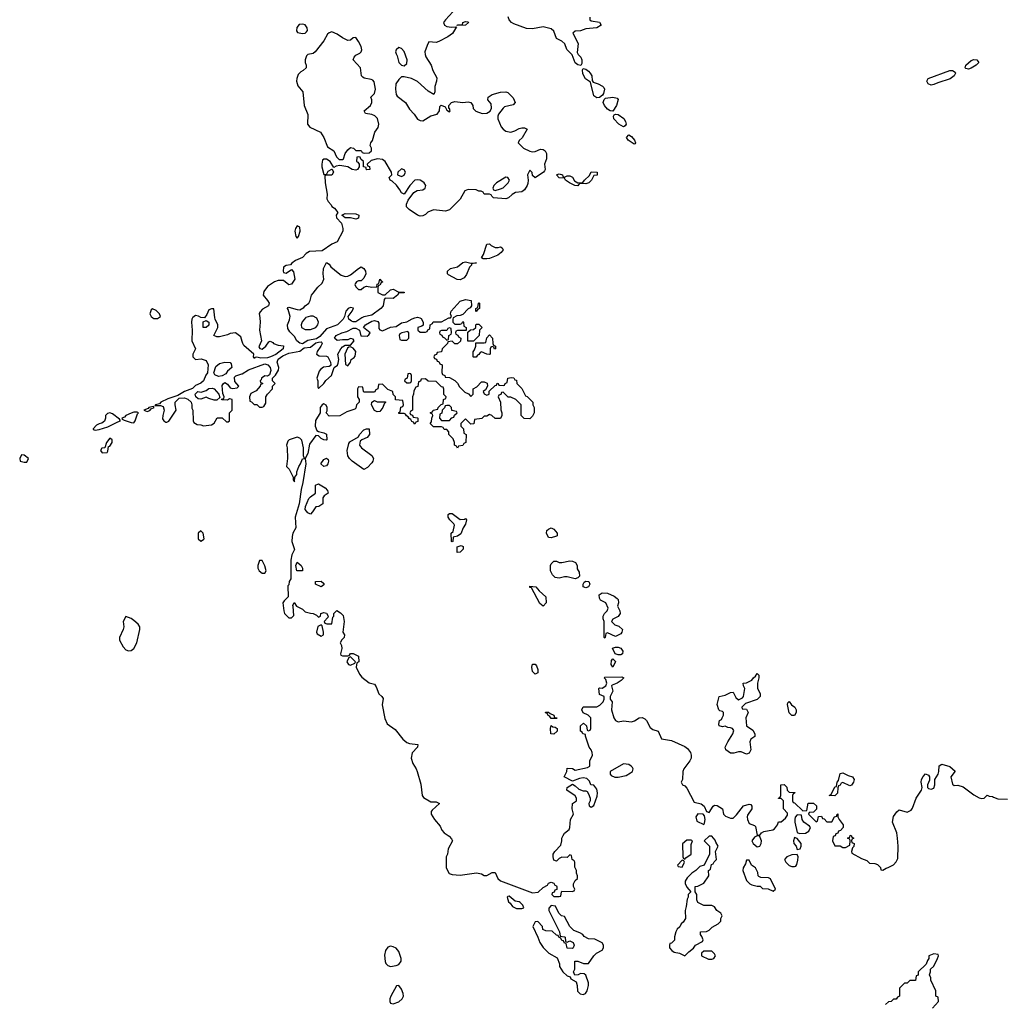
# Model space of a CAD drawing. Header units: inches. Extents: x 2396598 to 2566999, y 262085 to 451979.
# Tile 208 of 256: x 2508337 to 2515682, y 354868 to 362230. Entities that reach past the tile are written whole.
import ezdxf

# ---------------------------------------------------------------- set-up
doc = ezdxf.new("R2010")
doc.units = ezdxf.units.IN
doc.header["$MEASUREMENT"] = 0
for name, color, linetype in [('C5305', 7, 'Continuous'), ('C5306', 7, 'Continuous'), ('C5315', 7, 'Continuous'), ('C5316', 7, 'Continuous')]:
    doc.layers.add(name, color=color, linetype=linetype)

msp = doc.modelspace()

# ---------------------------------------------------------------- linework, layer by layer
at = {"layer": 'C5305', "color": 5, "elevation": 40}
for points in [[(2509332.4, 360000), (2509336.8, 359996.8), (2509370, 359996), (2509375.3, 360000)], [(2509628, 360000), (2509622.6, 359990), (2509620.3, 359970), (2509627.3, 359910), (2509624.9, 359830), (2509652, 359770), (2509630.7, 359730), (2509630.8, 359710), (2509650, 359690.8), (2509693.4, 359693.4), (2509730, 359681), (2509746.8, 359650), (2509740.7, 359590), (2509727.2, 359572.8), (2509710, 359529.7), (2509690, 359513.3), (2509650, 359494.7), (2509627.7, 359472.3), (2509570, 359451.5), (2509519.5, 359420.5), (2509444.2, 359395.8), (2509393, 359370), (2509383, 359357), (2509351.1, 359351.1), (2509346, 359346), (2509390, 359346.7), (2509410, 359337.6), (2509416.3, 359310), (2509406.2, 359270), (2509405.4, 359245.4), (2509414, 359230), (2509430, 359220.4), (2509437.7, 359222.3), (2509451.3, 359228.7), (2509506.3, 359310), (2509498, 359350), (2509499.7, 359370), (2509530, 359400.3), (2509570, 359403.2), (2509594.1, 359394.1), (2509617.6, 359370), (2509624, 359350), (2509624.7, 359324.7), (2509632, 359310), (2509634, 359230), (2509638, 359218), (2509663.6, 359203.6), (2509690, 359202), (2509710, 359194), (2509770, 359202), (2509790, 359214), (2509812.7, 359252.7), (2509850, 359254), (2509883.6, 359223.6), (2509896.4, 359223.6), (2509906, 359230), (2509906, 359290), (2509926, 359310), (2509926, 359390), (2509904.7, 359395.3), (2509890, 359386), (2509847.3, 359387.3), (2509846, 359394), (2509862, 359398), (2509866, 359410), (2509854.6, 359434.6), (2509850, 359494.8), (2509859.5, 359510), (2509870, 359516.5), (2509890, 359506), (2509910, 359477.1), (2509930, 359472.2), (2509962, 359478), (2509974, 359490), (2509944.8, 359524.8), (2509943.6, 359556.4), (2509953.5, 359566.5), (2509997.8, 359582.2), (2510000, 359583.6)], [(2510000, 359823.7), (2509990, 359858), (2509950, 359888.7), (2509910, 359884), (2509890, 359874), (2509830, 359859), (2509810, 359858), (2509788, 359868), (2509818, 359930), (2509818, 359950), (2509798, 359990), (2509796.6, 360000)]]:
    msp.add_lwpolyline(points, dxfattribs=at)
for points in [[(2509730, 359928.7), (2509708.7, 359930), (2509709.2, 359970.8), (2509730, 359982), (2509752, 359970), (2509750, 359946)], [(2509822.7, 359562.7), (2509795.6, 359575.6), (2509789.4, 359590), (2509802.4, 359637.6), (2509830, 359660.5), (2509870, 359670.6), (2509910, 359666), (2509918, 359658), (2509922, 359630), (2509890, 359602), (2509876.8, 359583.2), (2509850, 359566.9)], [(2509790, 359386), (2509750, 359398), (2509730, 359409.2), (2509690, 359392), (2509670, 359395.1), (2509653.6, 359410), (2509648.5, 359431.5), (2509669.7, 359450.3), (2509694.2, 359445.8), (2509730, 359457.4), (2509750, 359473.4), (2509775.1, 359475.1), (2509790.2, 359470.2), (2509826.8, 359430), (2509834, 359406), (2509810, 359386)], [(2509010, 359291.6), (2508994.4, 359285.6), (2508979.3, 359270), (2508979.5, 359250), (2508971.7, 359228.3), (2508950, 359213), (2508930, 359209.6), (2508910, 359198.7), (2508886, 359170), (2508886, 359166), (2508901.8, 359161.8), (2508930, 359166), (2508994.9, 359185.1), (2509070, 359224.2), (2509089.3, 359230), (2509083.2, 359243.2), (2509030, 359284)], [(2509215.4, 359295.4), (2509190, 359295.4), (2509170, 359288.3), (2509130.4, 359270), (2509120.7, 359259.3), (2509101, 359250), (2509103.5, 359243.5), (2509116.7, 359236.7), (2509170, 359218.7), (2509190, 359216.4), (2509201.3, 359230), (2509217.2, 359282.8), (2509225.2, 359290)], [(2509337.6, 359337.6), (2509302, 359330), (2509297.6, 359322.4), (2509264, 359310), (2509290, 359300.4), (2509310, 359307.2), (2509318.6, 359321.4), (2509342.7, 359330)], [(2509010, 359101.2), (2508986, 359070), (2508974, 359030), (2508950, 359026), (2508942, 359010), (2508952.7, 358992.7), (2508990, 358994), (2508996.4, 359003.6), (2509002, 359038), (2509010, 359042), (2509028.7, 359070), (2509028.7, 359090)], [(2508350, 358978), (2508337, 358950), (2508340.7, 358930), (2508370, 358920.9), (2508390, 358922.4), (2508402.9, 358950), (2508370, 358973.7)], [(2509690, 358408), (2509672, 358390), (2509671.3, 358350), (2509690, 358331.3), (2509710, 358344.7), (2509715.3, 358350), (2509708, 358390)], [(2509130, 357768), (2509111, 357730), (2509114.8, 357690), (2509110.8, 357670), (2509082, 357610), (2509084, 357590), (2509110, 357541), (2509130, 357518.8), (2509150, 357510.7), (2509170, 357514.8), (2509189, 357530), (2509213.2, 357570), (2509236.2, 357670), (2509236.2, 357690), (2509222.7, 357710), (2509190, 357738), (2509170, 357752.7)]]:
    msp.add_lwpolyline(points, close=True, dxfattribs=at)
at = {"layer": 'C5306', "color": 5, "elevation": 40}
for points in [[(2509375.3, 360000), (2509388.7, 360010), (2509381.2, 360030), (2509356.6, 360056.6), (2509330, 360069), (2509319.8, 360060.2), (2509313.7, 360046.3), (2509310.7, 360030), (2509318.8, 360010), (2509332.4, 360000)], [(2509796.6, 360000), (2509787.3, 360067.3), (2509770, 360068.7), (2509750, 360062), (2509734.8, 360025.2), (2509718.8, 360001.2), (2509690, 360002.7), (2509673.4, 360013.4), (2509650, 360018), (2509630, 360003.7), (2509628, 360000)]]:
    msp.add_lwpolyline(points, dxfattribs=at)
at = {"layer": 'C5315', "color": 5, "elevation": 40}
for points in [[(2510000, 359583.6), (2510046.7, 359613.3), (2510170, 359656.9), (2510191, 359651), (2510208.9, 359630), (2510213.2, 359606.8), (2510205.4, 359574.6), (2510190, 359566), (2510170, 359568), (2510144.7, 359550), (2510142, 359538), (2510134, 359530), (2510138, 359518), (2510152.7, 359512.7), (2510152.7, 359507.3), (2510138, 359502), (2510134, 359490), (2510103.6, 359456.4), (2510065.4, 359434.6), (2510054, 359410), (2510058, 359378), (2510070, 359374), (2510090, 359354), (2510110, 359354), (2510130, 359334), (2510150, 359334), (2510162, 359338), (2510176.4, 359363.6), (2510178, 359410), (2510188.4, 359431.6), (2510226, 359470), (2510226, 359490), (2510246, 359510), (2510226, 359530), (2510226, 359550), (2510250, 359571.3), (2510272.7, 359610), (2510274.5, 359630), (2510261.5, 359670), (2510268.7, 359691.3), (2510303.2, 359716.8), (2510350, 359737.4), (2510430, 359751.7), (2510464.1, 359775.9), (2510510, 359782), (2510550, 359814.9), (2510570, 359820.3), (2510590, 359820.5), (2510595.8, 359815.8), (2510597.6, 359810), (2510587.6, 359790), (2510560.3, 359750), (2510556.3, 359730), (2510576.1, 359716.1), (2510630, 359714.4), (2510641, 359710), (2510659.1, 359670), (2510662.8, 359650), (2510658.5, 359641.5), (2510650, 359637.2), (2510607.9, 359632.1), (2510584.5, 359615.5), (2510576.8, 359603.2), (2510558, 359550), (2510564.7, 359530), (2510564.7, 359484.7), (2510570, 359474), (2510610, 359511), (2510626.3, 359533.7), (2510667.8, 359570), (2510688, 359630), (2510711.5, 359648.5), (2510718.3, 359661.7), (2510722.4, 359690), (2510716.2, 359730), (2510738, 359770), (2510750, 359784), (2510770, 359796), (2510810, 359798), (2510836, 359830), (2510830, 359842), (2510810, 359846), (2510790, 359836.2), (2510750, 359837.7), (2510710, 359832), (2510689.8, 359850), (2510703.7, 359870), (2510746, 359890), (2510781.4, 359898.6), (2510830, 359923.6), (2510850, 359922.8), (2510876, 359910), (2510886.2, 359866.2), (2510935.6, 359864.4), (2510946.8, 359873.2), (2510956, 359890), (2510906, 359930), (2510922.9, 359950), (2510970, 359976.9), (2510990, 359981.8), (2511015, 359975), (2511021.2, 359961.2), (2511022.6, 359922.6), (2511030.3, 359910.3), (2511050, 359904.9), (2511109.7, 359930.3), (2511150, 359935.8), (2511190, 359962.6), (2511230, 359970.3), (2511270, 359993.7), (2511291.7, 360000)], [(2510131.2, 360000), (2510134.8, 359970), (2510130.7, 359910), (2510144.7, 359830), (2510125.4, 359785.4), (2510131.6, 359771.6), (2510150, 359766.8), (2510176, 359790), (2510199, 359821), (2510210, 359826), (2510230, 359818), (2510234.8, 359810), (2510270, 359795.8), (2510310, 359790.6), (2510306, 359770), (2510252.4, 359727.6), (2510211, 359709), (2510190, 359702.8), (2510139.3, 359699.3), (2510110, 359706.6), (2510095.3, 359704.7), (2510090, 359698), (2510084, 359710), (2510088, 359730), (2510013.6, 359793.6), (2510004, 359810), (2510000, 359823.7)], [(2511577.3, 360000), (2511574, 359990), (2511574, 359970), (2511590, 359954), (2511630, 359954), (2511642, 359958), (2511650, 359974), (2511654, 359970), (2511658, 359938), (2511674, 359930), (2511674, 359906), (2511610, 359906), (2511598, 359902), (2511594, 359890), (2511598, 359878), (2511612.7, 359872.7), (2511618, 359858), (2511634, 359850), (2511632.7, 359827.3), (2511610, 359806), (2511590, 359806), (2511570, 359826), (2511538, 359822), (2511534, 359810), (2511494, 359770), (2511490, 359746), (2511458, 359742), (2511452.7, 359727.3), (2511438, 359722), (2511434, 359710), (2511438, 359698), (2511452.7, 359692.7), (2511458, 359678), (2511470, 359674), (2511478, 359658), (2511494, 359650), (2511492.7, 359592.7), (2511498, 359578), (2511514, 359570), (2511518, 359558), (2511550, 359554), (2511590, 359532), (2511610, 359512), (2511625.4, 359485.4), (2511665.4, 359445.4), (2511692.7, 359432.7), (2511710, 359414), (2511726, 359430), (2511728, 359470), (2511754.6, 359485.4), (2511790, 359522), (2511810, 359522), (2511831.6, 359511.6), (2511834, 359490), (2511818, 359462), (2511802, 359450), (2511810, 359434), (2511830, 359422), (2511846, 359430), (2511847.3, 359452.7), (2511890, 359494), (2511902, 359498), (2511907.3, 359512.7), (2511914, 359510), (2511918, 359498), (2511950, 359494), (2511962, 359498), (2511966, 359510), (2511982, 359518), (2511986, 359550), (2512010, 359554), (2512031.6, 359551.6), (2512038, 359538), (2512050, 359534), (2512054, 359510), (2512091.6, 359471.6), (2512118, 359418), (2512130, 359414), (2512174, 359370), (2512174, 359350), (2512182, 359330), (2512182, 359290), (2512170, 359266), (2512150, 359246), (2512107.3, 359247.3), (2512086, 359270), (2512086, 359350), (2512046, 359390), (2512007.3, 359407.3), (2511988.4, 359408.4), (2511950, 359446), (2511938, 359442), (2511932.7, 359427.3), (2511918, 359422), (2511914, 359410), (2511932, 359370), (2511932.7, 359312.7), (2511942, 359290), (2511942, 359270), (2511931.3, 359248.7), (2511890, 359248), (2511866, 359270), (2511850, 359278), (2511830, 359266), (2511810, 359266), (2511791.6, 359248.4), (2511738, 359242), (2511731.1, 359208.9), (2511710, 359206), (2511670, 359246), (2511634, 359210), (2511634, 359190), (2511654, 359170), (2511658, 359138), (2511674, 359130), (2511671.6, 359068.4), (2511658, 359062), (2511650, 359046), (2511618, 359042), (2511610, 359026), (2511602, 359042), (2511588.4, 359048.4), (2511588, 359070), (2511576.4, 359096.4), (2511546, 359130), (2511546, 359150), (2511530, 359166), (2511510, 359166), (2511502, 359182), (2511490, 359186), (2511430, 359186), (2511406, 359210), (2511416.4, 359223.6), (2511418, 359250), (2511426, 359270), (2511422, 359282), (2511407.3, 359287.3), (2511407.3, 359292.7), (2511422, 359298), (2511428.4, 359311.6), (2511462, 359318), (2511466, 359330), (2511487.3, 359352.7), (2511502, 359358), (2511506, 359390), (2511522, 359398), (2511526, 359410), (2511508, 359428), (2511507.3, 359467.3), (2511502, 359482), (2511490, 359486), (2511450, 359526), (2511390, 359528), (2511370, 359546), (2511338, 359542), (2511332.7, 359527.3), (2511318, 359522), (2511312.7, 359487.3), (2511298, 359482), (2511283.6, 359456.4), (2511282, 359430), (2511274, 359410), (2511274, 359310), (2511258, 359302), (2511254, 359290), (2511258, 359278), (2511272.7, 359272.7), (2511278, 359258), (2511310, 359254), (2511314, 359250), (2511312.7, 359227.3), (2511298, 359222), (2511290, 359206), (2511282, 359222), (2511267.3, 359227.3), (2511262, 359242), (2511247.3, 359247.3), (2511242, 359262), (2511227.3, 359267.3), (2511222, 359282), (2511210, 359286), (2511170, 359286), (2511170, 359294), (2511182, 359298), (2511187.3, 359332.7), (2511202, 359338), (2511206, 359350), (2511202, 359382), (2511147.3, 359387.3), (2511146, 359410), (2511128.4, 359428.4), (2511126, 359450), (2511090, 359466), (2511050, 359506), (2511018, 359502), (2511014, 359470), (2510998, 359462), (2510990, 359446), (2510910, 359446), (2510906, 359450), (2510902, 359482), (2510870, 359486), (2510862, 359470), (2510862, 359410), (2510874, 359390), (2510874, 359370), (2510854, 359350), (2510850, 359326), (2510842, 359318), (2510782, 359298), (2510730, 359268.7), (2510650, 359266), (2510628, 359290), (2510635.3, 359304.7), (2510635.3, 359330), (2510628.9, 359348.9), (2510610, 359357.2), (2510598, 359350), (2510582, 359330), (2510582.8, 359290), (2510547, 359233), (2510546.7, 359190), (2510558.8, 359158.8), (2510570, 359150.8), (2510610, 359142), (2510631.1, 359131.1), (2510632, 359090), (2510630, 359086), (2510610, 359088), (2510590, 359098), (2510570, 359118), (2510550, 359122), (2510504.4, 359055.6), (2510490, 358988), (2510471, 358950), (2510475.8, 358910), (2510454.6, 358770), (2510441.5, 358718.5), (2510425.3, 358610), (2510395, 358510), (2510402, 358430), (2510379.1, 358390), (2510374, 358366), (2510372.2, 358330), (2510391.3, 358270), (2510371.3, 358230), (2510364, 358190), (2510364.7, 358050), (2510352, 358030), (2510350, 358006), (2510342, 357998), (2510344.7, 357915.3), (2510313.7, 357886.3), (2510304.9, 357870), (2510310.4, 357810), (2510316.4, 357790), (2510350, 357757.3), (2510370, 357758), (2510385.2, 357774.8), (2510382, 357842), (2510378, 357850), (2510388, 357872), (2510406, 357846), (2510450, 357822), (2510470, 357802), (2510510, 357792), (2510531.6, 357791.6), (2510556.9, 357776.9), (2510570, 357762), (2510586, 357770), (2510588.7, 357791.3), (2510610, 357798), (2510630, 357792), (2510642, 357770), (2510639.6, 357760.4), (2510614, 357730), (2510618, 357718), (2510632.7, 357712.7), (2510670, 357714), (2510678, 357762), (2510686, 357770), (2510686, 357790), (2510708, 357812), (2510736, 357796), (2510755.9, 357775.9), (2510761.6, 357730), (2510751.3, 357651.3), (2510764.7, 357630), (2510762, 357610), (2510745.4, 357594.6), (2510732, 357570), (2510742, 357550), (2510744.7, 357530), (2510734, 357490), (2510738, 357478), (2510750, 357474), (2510790, 357474), (2510802, 357478), (2510810, 357492), (2510830, 357492), (2510870, 357472), (2510871.3, 357430), (2510858, 357422), (2510852, 357390), (2510876.9, 357336.9), (2510895.3, 357315.3), (2510950, 357271), (2510990, 357262), (2511002, 357242), (2511021, 357190), (2511044.7, 357170), (2511054.8, 357154.8), (2511047.1, 357107.1), (2511065.8, 357005.8), (2511084.5, 356964.5), (2511143.4, 356923.4), (2511201, 356850), (2511230, 356826.8), (2511250, 356817.3), (2511312, 356810), (2511311.3, 356790), (2511270, 356748), (2511263, 356710), (2511275.5, 356670), (2511300.5, 356630), (2511308.5, 356608.5), (2511335.5, 356515.5), (2511344.9, 356430), (2511355.9, 356415.9), (2511410, 356382), (2511450, 356382), (2511474, 356370), (2511419.6, 356320.4), (2511412, 356310), (2511412, 356290), (2511438, 356250), (2511479.8, 356199.8), (2511492, 356170), (2511510.9, 356150.9), (2511546.4, 356126.4), (2511565.4, 356105.4), (2511571.1, 356091.1), (2511541, 356030), (2511536, 355990), (2511526, 355970), (2511526, 355890), (2511547.1, 355847.1), (2511570, 355838.8), (2511630, 355834.8), (2511750.8, 355850.8), (2511790, 355844.7), (2511810, 355832), (2511830, 355832), (2511870, 355854), (2511890, 355854), (2511912, 355810), (2511931.1, 355791.1), (2512170, 355701), (2512213.6, 355706.4), (2512250, 355742), (2512282, 355758), (2512290, 355774), (2512310, 355782), (2512330, 355774), (2512338, 355758), (2512350, 355754), (2512352.7, 355747.3), (2512352.7, 355727.3), (2512338, 355722), (2512332.7, 355707.3), (2512318, 355702), (2512314, 355690), (2512330, 355674), (2512370, 355674), (2512382, 355678), (2512386, 355710), (2512390, 355714), (2512467.3, 355712.7), (2512482, 355718), (2512486, 355730), (2512478, 355750), (2512478, 355770), (2512490, 355794), (2512506, 355810), (2512506, 355830), (2512498, 355850), (2512498, 355870), (2512487.3, 355892.7), (2512486, 355930), (2512482, 355942), (2512466, 355950), (2512462, 355982), (2512450, 355986), (2512430, 355966), (2512390, 355968), (2512370, 355958), (2512350, 355938), (2512330, 355946), (2512324, 355970), (2512325.2, 355990), (2512337.2, 356010), (2512381.2, 356058.8), (2512389.3, 356090), (2512389.5, 356110), (2512398.4, 356130), (2512410, 356147.3), (2512443.7, 356176.3), (2512449.3, 356190), (2512454, 356250), (2512478, 356290), (2512467.3, 356330), (2512469.4, 356370.6), (2512498, 356390), (2512498, 356410), (2512488.4, 356428.4), (2512428, 356470), (2512428.7, 356490), (2512470, 356514), (2512490, 356502), (2512516.9, 356476.9), (2512550, 356464.7), (2512570, 356464.7), (2512578.8, 356458.8), (2512590, 356442), (2512601, 356410), (2512602, 356390), (2512592, 356370), (2512592.7, 356352.7), (2512610, 356342), (2512630, 356354), (2512654.5, 356425.5), (2512657, 356450), (2512650, 356478), (2512630, 356508), (2512606, 356510), (2512596.4, 356536.4), (2512576.4, 356556.4), (2512550, 356562), (2512522, 356558), (2512470, 356538), (2512408, 356570), (2512428, 356610), (2512430, 356634), (2512470, 356632), (2512490, 356618), (2512582, 356638), (2512598, 356650), (2512598, 356690), (2512618, 356730), (2512615.3, 356750), (2512608.7, 356770), (2512594, 356790), (2512566, 356874), (2512566, 356886), (2512546, 356890), (2512542, 356902), (2512528, 356910), (2512528, 356950), (2512551.6, 356971.6), (2512574, 356950), (2512578, 356918), (2512590, 356914), (2512602, 356918), (2512606, 356930), (2512606, 357010), (2512586, 357030), (2512550, 357048), (2512538, 357070), (2512550, 357092), (2512650, 357092), (2512674.6, 357105.4), (2512698, 357130), (2512706, 357150), (2512706, 357170), (2512670, 357186), (2512666, 357230), (2512670, 357234), (2512690, 357232), (2512718, 357250), (2512726, 357270), (2512718, 357298), (2512706, 357310), (2512710, 357314), (2512838, 357318), (2512852, 357310), (2512832, 357290), (2512802, 357270), (2512764.7, 357255.3), (2512762, 357250), (2512771, 357210), (2512752, 357170), (2512752, 357150), (2512764.7, 357130), (2512760.7, 357070), (2512778.8, 357010), (2512790, 356991.3), (2512810, 356981), (2512850, 356987.3), (2512910, 356980.7), (2512932.3, 356987.7), (2512968, 357010), (2512990, 357012.4), (2513010, 357003), (2513021.6, 356990), (2513050, 356937.3), (2513070, 356924), (2513110.3, 356910.3), (2513133.4, 356853.4), (2513210, 356840.5), (2513310, 356795.5), (2513330, 356780.7), (2513350.3, 356750), (2513356, 356730), (2513355.3, 356710), (2513346.3, 356690), (2513301.3, 356630), (2513294, 356610), (2513290.9, 356549.1), (2513282, 356530), (2513292, 356510), (2513310, 356501), (2513323.4, 356483.4), (2513379.8, 356379.8), (2513430, 356368), (2513453, 356350), (2513471.1, 356311.1), (2513490, 356302), (2513520.9, 356350), (2513530, 356357.1), (2513550, 356355.5), (2513590.5, 356330.5), (2513599.1, 356290), (2513614, 356274), (2513650, 356260.5), (2513670, 356260.7), (2513696.1, 356283.9), (2513747.6, 356352.4), (2513790, 356366), (2513803.6, 356363.6), (2513811.1, 356351.1), (2513811, 356330), (2513778.4, 356281.6), (2513774.9, 356270), (2513778.4, 356250), (2513790, 356221), (2513830, 356204.7), (2513837.3, 356197.3), (2513850, 356134), (2513870, 356132), (2513882, 356150), (2513900.5, 356159.5), (2513966.3, 356173.7), (2513979.5, 356180.5), (2514002, 356210), (2514010, 356234), (2514030, 356234), (2514060.4, 356259.6), (2514076.4, 356283.6), (2514076.4, 356296.4), (2514046, 356330), (2514046, 356390), (2514030, 356406), (2514010, 356406), (2514008, 356410), (2514022, 356418), (2514026, 356430), (2514026, 356510), (2514051.6, 356511.6), (2514072.7, 356492.7), (2514074, 356470), (2514090, 356454), (2514132.7, 356452.7), (2514130, 356446), (2514118, 356442), (2514114, 356430), (2514114, 356390), (2514118, 356378), (2514130, 356374), (2514190, 356314), (2514222, 356318), (2514230, 356372), (2514271.6, 356371.6), (2514292.7, 356352.7), (2514292.7, 356327.3), (2514270, 356306), (2514238, 356302), (2514234, 356290), (2514290, 356234), (2514302, 356238), (2514307.3, 356272.7), (2514330, 356274), (2514338, 356258), (2514350, 356254), (2514370, 356234), (2514407.3, 356232.7), (2514428.9, 356271.1), (2514446, 356274), (2514446, 356286), (2514452.7, 356292.7), (2514454, 356270), (2514462, 356250), (2514492, 356210), (2514492, 356190), (2514472.7, 356167.3), (2514458, 356162), (2514452.7, 356147.3), (2514438, 356142), (2514432.7, 356127.3), (2514418, 356122), (2514414, 356090), (2514430, 356054), (2514470, 356054), (2514490, 356042), (2514510, 356042), (2514542, 356058), (2514546, 356090), (2514542, 356102), (2514526, 356110), (2514542, 356118), (2514546, 356130), (2514552.7, 356132.7), (2514558, 356118), (2514572, 356110), (2514558, 356102), (2514554, 356090), (2514558, 356078), (2514574, 356070), (2514571.6, 356048.4), (2514562, 356038), (2514554, 356010), (2514558, 355998), (2514630, 355958), (2514670, 355944.7), (2514690, 355924.7), (2514730, 355922), (2514750, 355914), (2514771.6, 355891.6), (2514774, 355874), (2514790, 355872), (2514812.9, 355887.1), (2514830, 355891.3), (2514868.4, 355911.6), (2514890, 355934), (2514900.4, 355959.6), (2514904, 356050), (2514899, 356110), (2514893.2, 356150), (2514861.2, 356230), (2514870, 356272), (2514893.6, 356306.4), (2514910, 356322), (2514970, 356306), (2515000.4, 356319.6), (2515010, 356334), (2515038, 356410), (2515078, 356470), (2515082, 356490), (2515075.3, 356530), (2515079, 356550), (2515090, 356572), (2515109.1, 356590.9), (2515130, 356582), (2515138, 356570), (2515136.9, 356543.1), (2515122, 356510), (2515122, 356490), (2515130, 356482), (2515150, 356478), (2515170, 356484.7), (2515179, 356510), (2515178, 356550), (2515202, 356590), (2515208.7, 356610), (2515209.1, 356650.9), (2515230, 356664.7), (2515290, 356646), (2515330.9, 356610.9), (2515298, 356570), (2515310, 356514), (2515323.6, 356503.6), (2515350, 356506.8), (2515390, 356493.4), (2515470, 356434.8), (2515510, 356411), (2515530, 356406), (2515546, 356410), (2515570, 356432), (2515584.7, 356424.7), (2515610, 356422), (2515616, 356416), (2515650, 356404), (2515722, 356402)], [(2510761, 360000), (2510756, 359990), (2510713, 359950), (2510630, 359919.6), (2510579.6, 359860.4), (2510556.7, 359843.3), (2510490, 359830.7), (2510450, 359807.6), (2510430, 359812.1), (2510409.8, 359829.8), (2510390, 359862.7), (2510356.5, 359896.5), (2510342, 359922), (2510339, 359950), (2510354.8, 359985.2), (2510357.5, 360000)], [(2510474.5, 360000), (2510448.7, 359971.3), (2510441.6, 359950), (2510443, 359930), (2510470, 359914.9), (2510510, 359912.8), (2510550, 359929), (2510566.3, 359950), (2510571.6, 359970), (2510557.7, 359997.7), (2510553.4, 360000)], [(2510894.6, 360000), (2510850, 359971.9), (2510830, 359971), (2510817, 359977), (2510798, 359990), (2510795.1, 360000)], [(2511328.1, 360000), (2511337.3, 359997.3), (2511354, 359970), (2511352.7, 359947.3), (2511342, 359938), (2511314, 359930), (2511314, 359910), (2511330, 359894), (2511370, 359894), (2511382, 359898), (2511387.3, 359912.7), (2511402, 359918), (2511406, 359950), (2511422, 359958), (2511428.4, 359971.6), (2511490, 359972), (2511546, 360000)], [(2515160.4, 354839.6), (2515206, 354890), (2515202, 354922), (2515186, 354930), (2515186, 354970), (2515148, 355048), (2515147.3, 355067.3), (2515138, 355090), (2515146, 355110), (2515146, 355130), (2515170, 355154), (2515198, 355210), (2515206, 355230), (2515202, 355242), (2515170, 355246), (2515134, 355230), (2515134, 355210), (2515123.6, 355196.4), (2515112.7, 355167.3), (2515054, 355110), (2515052.7, 355087.3), (2515038, 355082), (2515032.7, 355047.3), (2514990, 355046), (2514970, 355026), (2514950, 355026), (2514914, 354990), (2514914, 354930), (2514898, 354922), (2514890, 354906), (2514870, 354906), (2514851.6, 354888.4), (2514832.7, 354887.3), (2514810, 354866)]]:
    msp.add_lwpolyline(points, dxfattribs=at)
for points in [[(2511730, 359826), (2511687.3, 359827.3), (2511686, 359894), (2511708, 359912), (2511730, 359914), (2511746, 359930), (2511746, 359950), (2511750, 359954), (2511770, 359954), (2511794, 359930), (2511774, 359910), (2511771.6, 359868.4)], [(2511238, 359898), (2511194, 359890), (2511178, 359882), (2511174, 359870), (2511178, 359838), (2511190, 359834), (2511230, 359834), (2511246, 359850), (2511246, 359890)], [(2511550, 359926), (2511538, 359922), (2511530, 359906), (2511490, 359906), (2511478, 359902), (2511474, 359890), (2511478, 359878), (2511492.7, 359872.7), (2511498, 359858), (2511512.7, 359852.7), (2511530, 359834), (2511542, 359838), (2511546, 359870), (2511562, 359878), (2511566, 359890), (2511562, 359922)], [(2511887.3, 359767.3), (2511882, 359782), (2511870, 359786), (2511858, 359782), (2511854, 359770), (2511854, 359730), (2511850, 359726), (2511828.4, 359728.4), (2511790, 359746), (2511778, 359742), (2511770, 359726), (2511758, 359722), (2511750, 359706), (2511730, 359706), (2511726, 359710), (2511727.3, 359747.3), (2511738, 359762), (2511746, 359790), (2511746, 359814), (2511810, 359814), (2511822, 359818), (2511828.4, 359851.6), (2511850, 359874), (2511872, 359850), (2511874, 359810), (2511878, 359798), (2511894, 359790), (2511894, 359770)], [(2510810, 359785.2), (2510796.9, 359783.1), (2510786.4, 359773.6), (2510767.3, 359730), (2510772, 359652), (2510790, 359642), (2510808.7, 359670), (2510815.3, 359690), (2510836.5, 359703.5), (2510844.7, 359715.3), (2510849.3, 359750), (2510830, 359773.2)], [(2511250, 359586), (2511238, 359582), (2511234, 359550), (2511218, 359542), (2511214, 359530), (2511230, 359514), (2511250, 359514), (2511262, 359518), (2511266, 359530), (2511266, 359570), (2511262, 359582)], [(2511010, 359374), (2511070, 359374), (2511074, 359370), (2511062, 359358), (2511052, 359330), (2511030, 359302), (2511010, 359299), (2510989.3, 359309.3), (2510968, 359350), (2510968.7, 359371.3), (2510990, 359382)], [(2511550, 359346), (2511530, 359346), (2511518, 359342), (2511512.7, 359327.3), (2511494, 359310), (2511492.7, 359287.3), (2511478, 359282), (2511474, 359250), (2511490, 359234), (2511550, 359234), (2511567.3, 359252.7), (2511582, 359258), (2511587.3, 359272.7), (2511606, 359290), (2511602, 359302), (2511567.3, 359307.3), (2511566, 359330)], [(2510910, 358868), (2510822, 358930), (2510802, 358950), (2510789, 358970), (2510784, 359010), (2510798, 359062), (2510805.6, 359074.4), (2510868.4, 359111.6), (2510878, 359130), (2510910, 359164.7), (2510930, 359172), (2510950, 359172), (2510950.9, 359129.1), (2510934.8, 359105.2), (2510894, 359090), (2510881, 359079), (2510878, 359050), (2510892, 359030), (2510970, 358972), (2510982, 358950), (2510978, 358930), (2510970, 358918), (2510936.9, 358883.1)], [(2510410, 359109), (2510352, 359090), (2510342, 359078), (2510331.3, 359050), (2510336, 359030), (2510338.8, 358950), (2510332, 358890), (2510351.3, 358870), (2510382, 358810), (2510382, 358790), (2510390, 358774), (2510394, 358810), (2510408, 358830), (2510408.7, 358850), (2510424.5, 358890), (2510437, 358910), (2510450, 358946), (2510466, 358950), (2510459, 358970), (2510459.6, 359030), (2510445.6, 359085.6), (2510430, 359102)], [(2510610, 358889.2), (2510589, 358910), (2510610, 358941), (2510631.6, 358951.6), (2510642, 358942), (2510644.7, 358930), (2510641, 358910), (2510630, 358895.3)], [(2510510, 358534), (2510490, 358542.7), (2510470, 358569.2), (2510472.7, 358590), (2510499.3, 358650), (2510510, 358662.8), (2510548.7, 358690), (2510549.3, 358750), (2510570, 358761), (2510621, 358730), (2510638, 358710), (2510642, 358690), (2510612, 358670), (2510603.6, 358656.4), (2510602, 358610), (2510572, 358590), (2510550, 358588.7), (2510526, 358550)], [(2511630, 358494), (2511663.1, 358496.9), (2511670, 358502), (2511678, 358490), (2511670, 358458), (2511651, 358430), (2511634.4, 358385.6), (2511610, 358368), (2511578, 358362), (2511574, 358330), (2511570, 358326), (2511566, 358330), (2511562, 358390), (2511576.5, 358403.5), (2511586.6, 358450), (2511581.5, 358461.5), (2511552.3, 358490), (2511540.9, 358510), (2511539, 358530), (2511550, 358537.3), (2511570, 358538.8)], [(2512310, 358355.3), (2512290, 358358), (2512275.3, 358390), (2512278, 358410), (2512290, 358422), (2512310, 358431.3), (2512330, 358422), (2512354, 358390), (2512354, 358370), (2512350, 358368.7)], [(2511607.3, 358247.3), (2511606, 358290), (2511638, 358298), (2511651.3, 358291.3), (2511651, 358271), (2511630, 358248)], [(2510150, 358186), (2510130, 358186), (2510118, 358150), (2510118, 358130), (2510126.8, 358110), (2510150, 358091.3), (2510170, 358092), (2510179, 358110), (2510170, 358146)], [(2510408.4, 358108.4), (2510402, 358150), (2510410, 358174), (2510442, 358150), (2510451.3, 358130), (2510450, 358108.7)], [(2512490, 358049), (2512430, 358064), (2512410, 358064), (2512370, 358054), (2512340.2, 358060.2), (2512320.2, 358080.2), (2512305.2, 358110), (2512305.2, 358150), (2512310, 358162), (2512330, 358182), (2512350, 358182), (2512370, 358172), (2512390, 358172), (2512450, 358184.7), (2512470, 358181), (2512490.6, 358170.6), (2512504.7, 358150), (2512505.4, 358125.4), (2512519.6, 358099.6), (2512522, 358070), (2512510, 358058)], [(2510590, 357989), (2510549.3, 358009.3), (2510549.2, 358030.8), (2510590, 358031.3), (2510610, 358014), (2510610, 358006)], [(2512570, 357982), (2512549.3, 357989.3), (2512548, 358010), (2512556.4, 358023.6), (2512568.9, 358031.1), (2512592, 358030), (2512598, 358010), (2512590, 357988.7)], [(2512250, 357846), (2512224.7, 357864.7), (2512162, 357982), (2512150, 357986), (2512150, 357994), (2512194, 357990), (2512219.6, 357959.6), (2512270, 357914), (2512271.3, 357870)], [(2512790, 357618), (2512730, 357646), (2512718, 357642), (2512714, 357610), (2512710, 357606), (2512706, 357610), (2512706, 357730), (2512698, 357750), (2512698, 357770), (2512708, 357790), (2512728, 357810), (2512735.3, 357830), (2512718, 357870), (2512678, 357890), (2512670, 357906), (2512669.1, 357930.9), (2512690, 357944.7), (2512730, 357942), (2512779.8, 357919.8), (2512803.6, 357903.6), (2512810, 357894), (2512812, 357870), (2512806.4, 357846.4), (2512822, 357810), (2512824.7, 357790), (2512810, 357768.7), (2512771.6, 357748.4), (2512762, 357730), (2512786.4, 357706.4), (2512815.3, 357695.3), (2512842, 357670), (2512838, 357650), (2512830, 357638)], [(2510590, 357706), (2510566, 357694), (2510556, 357650), (2510559.6, 357639.6), (2510590, 357622), (2510608.4, 357631.6), (2510609, 357650), (2510598, 357698)], [(2512810, 357482), (2512788.7, 357488.7), (2512769, 357531), (2512790, 357538), (2512810, 357538), (2512830, 357531.3), (2512844.7, 357510), (2512842, 357490), (2512830, 357482)], [(2510810, 357466), (2510798, 357462), (2510782, 357430), (2510794, 357410), (2510810, 357404.7), (2510842, 357418), (2510846, 357430)], [(2512770, 357388), (2512758, 357410), (2512760.4, 357439.6), (2512770, 357452), (2512791, 357431)], [(2512190, 357338), (2512170, 357358), (2512165.2, 357390), (2512170, 357412), (2512190, 357412), (2512199.8, 357399.8), (2512210.7, 357370.7), (2512210, 357346)], [(2513770, 356738), (2513730, 356755.3), (2513710, 356755.3), (2513674.4, 356745.6), (2513650, 356746), (2513615.3, 356770), (2513610, 356792), (2513630, 356832), (2513668, 356890), (2513674.6, 356914.6), (2513666, 356930), (2513650, 356935.3), (2513630, 356938), (2513610, 356948), (2513590, 356942), (2513566, 356950), (2513563.1, 356963.1), (2513569.2, 356990), (2513582, 356998), (2513588.7, 357010), (2513598, 357030), (2513598, 357050), (2513590, 357058), (2513570, 357062), (2513562, 357070), (2513549.5, 357110.5), (2513566, 357170), (2513610, 357181), (2513650, 357201), (2513670, 357202), (2513690, 357162), (2513710, 357144.7), (2513740.4, 357159.6), (2513748, 357170), (2513758, 357230), (2513748, 357250), (2513746, 357270), (2513770, 357272), (2513809, 357291), (2513822, 357310), (2513838, 357322), (2513850, 357342), (2513862, 357330), (2513862, 357310), (2513851.1, 357268.9), (2513851.1, 357231.1), (2513871.3, 357190), (2513871.3, 357170), (2513850, 357148.7), (2513763.6, 357116.4), (2513734, 357090), (2513738, 357078), (2513770, 357074), (2513782, 357050), (2513764.7, 357010), (2513771.1, 356951.1), (2513818, 356918), (2513832, 356890), (2513832, 356870), (2513802, 356850), (2513794, 356830), (2513802, 356770), (2513790, 356746)], [(2514130, 357028.7), (2514109, 357029), (2514089, 357049), (2514075.3, 357110), (2514078, 357122), (2514090, 357132), (2514106.4, 357106.4), (2514131, 357090), (2514141, 357070), (2514141, 357050)], [(2512310, 357006), (2512300.4, 357020.4), (2512286, 357030), (2512282, 357042), (2512270, 357046), (2512267.3, 357052.7), (2512290, 357052), (2512302, 357042), (2512330.9, 357030.9), (2512334, 357014), (2512354, 357010), (2512350, 357006)], [(2512330, 356888), (2512308, 356890), (2512306, 356930), (2512310, 356954), (2512322, 356942), (2512339.6, 356939.6), (2512354, 356930), (2512354, 356910)], [(2512850, 356666), (2512752, 356610), (2512752, 356590), (2512759.6, 356579.6), (2512786.4, 356566.4), (2512810, 356566), (2512870, 356578.8), (2512902, 356598), (2512918, 356610), (2512922, 356630), (2512918, 356638), (2512908.7, 356650), (2512890, 356661.2)], [(2514543.1, 356503.1), (2514490, 356526), (2514478, 356522), (2514470, 356506), (2514458, 356502), (2514452.7, 356487.3), (2514450, 356446), (2514430, 356428), (2514388, 356430), (2514402, 356438), (2514430, 356494), (2514442, 356498), (2514448, 356530), (2514458, 356542), (2514470, 356594), (2514490, 356598), (2514530, 356578), (2514562, 356570), (2514576, 356550), (2514571, 356530), (2514554, 356506)], [(2513406.4, 356293.6), (2513392, 356270), (2513398, 356238), (2513450, 356214), (2513456.4, 356223.6), (2513462, 356250), (2513456.4, 356276.4), (2513446, 356290)], [(2514150, 356286), (2514132.7, 356267.3), (2514132, 356250), (2514132, 356230), (2514150, 356154), (2514166, 356146), (2514210, 356146.8), (2514236.5, 356163.5), (2514248, 356190), (2514240.4, 356200.4), (2514198, 356230), (2514186, 356250), (2514182, 356282)], [(2513510, 356126), (2513490, 356126), (2513454, 356090), (2513494, 356050), (2513494, 355990), (2513454, 355910), (2513422, 355898), (2513391.1, 355868.9), (2513362, 355850), (2513325.4, 355814.6), (2513312, 355790), (2513312.7, 355772.7), (2513323.6, 355743.6), (2513354, 355710), (2513334, 355690), (2513334, 355670), (2513325.4, 355654.6), (2513319.8, 355600.2), (2513311.3, 355570), (2513314, 355510), (2513296.9, 355483.1), (2513282, 355470), (2513271.1, 355448.9), (2513252, 355430), (2513242, 355410), (2513232.7, 355372.7), (2513231.6, 355348.4), (2513210, 355326), (2513198, 355322), (2513194, 355310), (2513194, 355290), (2513212, 355270), (2513230, 355258), (2513270, 355252), (2513310, 355232), (2513338.6, 355261.4), (2513372.9, 355287.1), (2513390, 355311.3), (2513442, 355338), (2513446, 355350), (2513436.4, 355376.4), (2513426, 355390), (2513426, 355410), (2513470, 355412), (2513490, 355422), (2513514.6, 355445.4), (2513558, 355470), (2513578, 355490), (2513578, 355510), (2513588, 355530), (2513578, 355550), (2513548.9, 355568.9), (2513530, 355598), (2513510, 355608), (2513450, 355608), (2513406, 355630), (2513398, 355650), (2513398, 355690), (2513386, 355710), (2513386, 355750), (2513407.3, 355752.7), (2513450, 355774), (2513488, 355830), (2513486, 355870), (2513502, 355878), (2513507.3, 355912.7), (2513522, 355918), (2513527.3, 355932.7), (2513546, 355950), (2513538, 356010), (2513558, 356050), (2513540.4, 356080.4), (2513536.4, 356096.4)], [(2513850, 356128.7), (2513830, 356119), (2513811, 356090), (2513818.8, 356070), (2513850, 356044.7), (2513870, 356051), (2513880.9, 356070), (2513882.7, 356090), (2513868.4, 356128.4)], [(2514130, 356115.3), (2514120.7, 356090), (2514124.4, 356070), (2514140.5, 356050), (2514150, 356024.7), (2514170, 356031.3), (2514178, 356050), (2514178, 356070), (2514150, 356109)], [(2513356.4, 356096.4), (2513323.6, 356096.4), (2513292.7, 356067.3), (2513294, 355970), (2513298, 355958), (2513310, 355954), (2513316.4, 355963.6), (2513355.3, 355990), (2513356.4, 356063.6), (2513366, 356090)], [(2514150, 355988), (2514110, 355985.1), (2514070.8, 355970), (2514054.8, 355950), (2514062.8, 355930), (2514090, 355907.3), (2514110, 355898.8), (2514130, 355898), (2514138, 355902), (2514145.2, 355914.8), (2514154.5, 355945.5), (2514155.1, 355970)], [(2513290, 355946), (2513254, 355910), (2513258, 355898), (2513290, 355894), (2513306, 355930), (2513302, 355942)], [(2513790, 355946), (2513770, 355946), (2513762, 355918), (2513744.7, 355890), (2513742, 355870), (2513770, 355794), (2513794, 355770), (2513810, 355762), (2513850, 355752), (2513871.6, 355751.6), (2513890, 355734), (2513931.6, 355731.6), (2513970, 355714), (2513986, 355730), (2513950, 355806), (2513934.6, 355814.6), (2513876.4, 355816.4), (2513863.1, 355823.1), (2513858, 355830), (2513854.6, 355854.6), (2513838, 355890), (2513808, 355910)], [(2511996.4, 355676.4), (2511985.4, 355674.6), (2511982, 355670), (2511990, 355634), (2512003.6, 355623.6), (2512019.6, 355599.6), (2512050, 355584.7), (2512090, 355584.7), (2512106, 355590), (2512098, 355610), (2512078, 355630), (2512070, 355635.3), (2512040.4, 355640.4)], [(2512310, 355606), (2512292.7, 355587.3), (2512292, 355570), (2512372, 355410), (2512378, 355378), (2512410, 355374), (2512414, 355370), (2512418, 355338), (2512430, 355334), (2512450, 355342), (2512474, 355330), (2512482, 355310), (2512474, 355290), (2512470, 355286), (2512430, 355288), (2512422, 355322), (2512410, 355326), (2512402, 355342), (2512390, 355346), (2512382, 355362), (2512366, 355370), (2512362, 355382), (2512350, 355386), (2512316.4, 355416.4), (2512270, 355418), (2512247.3, 355427.3), (2512246, 355450), (2512210, 355488), (2512190, 355486), (2512172, 355450), (2512211.3, 355371.3), (2512224.7, 355330), (2512250, 355292), (2512292, 355250), (2512354.8, 355214.8), (2512372, 355170), (2512372, 355150), (2512398, 355110), (2512430, 355082), (2512452.7, 355072.7), (2512458, 355058), (2512496, 355036), (2512504.7, 355010), (2512506.8, 354966.8), (2512526.4, 354946.4), (2512550, 354942), (2512566, 354950), (2512578, 354970), (2512588.7, 355010), (2512588.7, 355030), (2512570, 355086), (2512556.4, 355096.4), (2512530, 355098), (2512511.6, 355088.4), (2512487.3, 355087.3), (2512478, 355110), (2512488, 355130), (2512488, 355192), (2512510, 355192), (2512552.7, 355172.7), (2512590, 355174), (2512628, 355230), (2512648.9, 355251.1), (2512690, 355272), (2512702, 355290), (2512702, 355310), (2512690, 355328), (2512636.4, 355356.4), (2512590, 355358), (2512556.4, 355376.4), (2512546, 355390), (2512523.1, 355403.1), (2512480.2, 355420.2), (2512449, 355449), (2512410, 355526), (2512386, 355530), (2512366, 355550), (2512342, 355602)], [(2511110, 355302), (2511090, 355295.3), (2511071, 355270), (2511065.2, 355234.8), (2511068, 355188), (2511074.4, 355174.4), (2511090, 355158), (2511110, 355151.3), (2511150, 355158), (2511170, 355166), (2511188.7, 355190), (2511189.2, 355210), (2511170, 355262), (2511150, 355288.7), (2511130, 355299)], [(2513510, 355266), (2513450, 355266), (2513434, 355250), (2513434, 355230), (2513485.4, 355205.4), (2513510, 355204.7), (2513526, 355210), (2513538, 355230), (2513530, 355246)], [(2511170, 355008), (2511152.7, 355007.3), (2511110.7, 354930), (2511102.8, 354910), (2511102.8, 354890), (2511110, 354878), (2511130, 354870.8), (2511170, 354887.3), (2511197, 354910), (2511205.1, 354930), (2511202.9, 354950), (2511190, 354982)]]:
    msp.add_lwpolyline(points, close=True, dxfattribs=at)
at = {"layer": 'C5316', "color": 5, "elevation": 40}
for points in [[(2511574.8, 362290), (2511518.8, 362230), (2511506, 362210), (2511511.3, 362190), (2511530, 362178.8), (2511565.2, 362174.8), (2511598, 362178), (2511602, 362170), (2511594.4, 362165.6), (2511572.4, 362127.6), (2511538, 362102), (2511470, 362067), (2511450, 362060.7), (2511396, 362064), (2511381.7, 362038.3), (2511365.5, 361990), (2511366.8, 361970), (2511373.7, 361953.7), (2511412, 361890), (2511424.7, 361850), (2511456.3, 361796.3), (2511453.4, 361770), (2511440.5, 361730), (2511441, 361690), (2511432, 361670), (2511390, 361697), (2511310, 361768.7), (2511266, 361790), (2511210, 361804), (2511190, 361802), (2511170, 361784), (2511148.9, 361751.1), (2511146.4, 361710), (2511150.6, 361670.6), (2511158.5, 361658.5), (2511222, 361610), (2511250, 361562), (2511285, 361525), (2511310, 361486), (2511330, 361475.8), (2511350, 361474.4), (2511410, 361510.5), (2511456.5, 361523.5), (2511475.3, 361550), (2511478, 361582), (2511488, 361592), (2511518, 361578), (2511530, 361554), (2511550, 361542), (2511555.3, 361550), (2511550, 361566), (2511546, 361566), (2511546, 361590), (2511566, 361610), (2511590, 361618), (2511650, 361611), (2511690, 361616), (2511710, 361612), (2511724.7, 361590), (2511726.4, 361566.4), (2511746.4, 361546.4), (2511794, 361530), (2511830, 361530.7), (2511854.5, 361545.5), (2511863.7, 361570), (2511860.2, 361600.2), (2511835.3, 361630), (2511839, 361650), (2511869.2, 361670), (2511930, 361687.3), (2511970, 361690.8), (2511986.8, 361686.8), (2512026.8, 361646.8), (2512041, 361610), (2512026.8, 361593.2), (2511962, 361578), (2511950.7, 361569.3), (2511916.9, 361523.1), (2511911.3, 361510), (2511911.3, 361490), (2511935.5, 361430), (2511950, 361410.7), (2511970, 361398), (2512009.4, 361390.6), (2512039.5, 361400.5), (2512070, 361417.3), (2512090, 361421), (2512110, 361421), (2512130, 361412), (2512092, 361348), (2512070, 361326), (2512062, 361310), (2512102, 361270), (2512150, 361246.8), (2512170, 361242.8), (2512190, 361246), (2512230, 361262.8), (2512250, 361261), (2512264.7, 361250), (2512274, 361230), (2512276, 361190), (2512261, 361150), (2512264.7, 361110), (2512259.8, 361100.2), (2512252, 361090), (2512190, 361048.7), (2512170, 361066), (2512167.3, 361087.3), (2512150, 361106), (2512132, 361070), (2512138, 361030), (2512135.3, 361004.7), (2512131.3, 360990), (2512110, 360958), (2512090, 360944), (2512042, 360938), (2512017.3, 360922.7), (2511990, 360897.2), (2511972, 360890), (2511878, 360898), (2511866, 360910), (2511862, 360922), (2511850, 360926), (2511810, 360926), (2511802, 360942), (2511787.3, 360947.3), (2511770, 360948), (2511750, 360958), (2511690, 360961.2), (2511664.7, 360950), (2511630, 360888), (2511550, 360808.7), (2511521, 360799), (2511430, 360809.5), (2511388.2, 360791.8), (2511370, 360774), (2511350, 360762.7), (2511330, 360761.2), (2511310, 360769), (2511248.7, 360810), (2511228.7, 360830), (2511228, 360850), (2511240.2, 360879.8), (2511282.5, 360937.5), (2511307.5, 360952.5), (2511350, 360959.3), (2511369.2, 360970), (2511372, 360990), (2511360.9, 361010), (2511350, 361018.4), (2511330, 361029.6), (2511310, 361034), (2511290, 361029.3), (2511254, 360990), (2511210, 360926), (2511190, 360935.3), (2511179.3, 360959.3), (2511153.6, 360993.6), (2511122, 361022), (2511106, 361030), (2511098, 361050), (2511118, 361070), (2511115.3, 361090), (2511070, 361169), (2511050, 361184), (2511011.1, 361188.9), (2510963.6, 361176.4), (2510934, 361150), (2510938, 361138), (2510951.6, 361131.6), (2510954, 361110), (2510931.6, 361108.4), (2510926, 361114), (2510926, 361126), (2510906, 361130), (2510906, 361170), (2510887.3, 361187.3), (2510882, 361202), (2510870, 361206), (2510858, 361202), (2510854, 361170), (2510864.7, 361164.7), (2510874, 361150), (2510874, 361130), (2510862, 361110), (2510850, 361106), (2510822, 361110), (2510789.5, 361129.5), (2510730, 361139), (2510703.6, 361136.4), (2510686, 361126), (2510658, 361170), (2510630, 361188.7), (2510610, 361188), (2510601, 361179), (2510596, 361150), (2510596, 361130), (2510610, 361074), (2510630, 361074), (2510643.1, 361096.9), (2510670, 361114), (2510674, 361114), (2510682, 361090), (2510670, 361069), (2510631.6, 361068.4), (2510618, 361062), (2510620.7, 361010), (2510635.3, 360924.7), (2510632, 360890), (2510642, 360870), (2510666, 360846), (2510670, 360834), (2510690, 360822), (2510714, 360790), (2510702, 360770), (2510704.7, 360750), (2510742, 360710), (2510752, 360670), (2510752, 360650), (2510710, 360568.7), (2510670, 360552.7), (2510597.1, 360502.9), (2510503.4, 360496.6), (2510478.8, 360481.2), (2510450, 360452.7), (2510398.8, 360430), (2510371, 360410), (2510362, 360398), (2510328.2, 360391.8), (2510310, 360379), (2510305.5, 360350), (2510310, 360341), (2510330, 360336), (2510370, 360362), (2510384.7, 360344.7), (2510393, 360290), (2510370, 360254), (2510350, 360249), (2510310, 360279.3), (2510270, 360280.7), (2510241, 360270), (2510190, 360235.3), (2510161, 360199), (2510158, 360170), (2510190, 360131), (2510201, 360110), (2510198, 360090), (2510152.8, 360067.2), (2510133.4, 360046.6), (2510127.3, 360032.7), (2510131.2, 360000)], [(2512598, 362250), (2512598, 362230), (2512610, 362222.8), (2512672, 362212), (2512682.8, 362190), (2512651.3, 362170), (2512570, 362163), (2512530, 362147), (2512490, 362144), (2512471.3, 362130), (2512512.2, 362052.2), (2512504.4, 361984.4), (2512510.6, 361970), (2512530.4, 361950), (2512539.5, 361930), (2512538, 361902), (2512531, 361889), (2512510, 361892), (2512488.4, 361908.4), (2512467, 361967), (2512427.1, 362007.1), (2512410.8, 362050.8), (2512390.8, 362070.8), (2512349.3, 362090), (2512330, 362145.2), (2512310, 362162.4), (2512250, 362177), (2512170, 362162.9), (2512124.8, 362164.8), (2512030, 362198.4), (2512012.7, 362210), (2511996, 362230), (2511988.4, 362251.6)], [(2510357.5, 360000), (2510359.3, 360010), (2510344.7, 360064.7), (2510338, 360070), (2510340.4, 360079.6), (2510350, 360082), (2510410, 360062.8), (2510430, 360061), (2510461.2, 360078.8), (2510470, 360091), (2510498, 360110), (2510509.2, 360130.8), (2510519.3, 360170), (2510530, 360186), (2510565.2, 360230), (2510598.9, 360261.1), (2510609.4, 360290), (2510605.2, 360330), (2510609, 360370), (2510630, 360414), (2510650, 360402), (2510663.5, 360383.5), (2510716.9, 360336.9), (2510741, 360321), (2510770, 360311.3), (2510790, 360312), (2510810, 360322), (2510870, 360371.3), (2510890, 360382), (2510910, 360371.3), (2510922, 360350), (2510924.7, 360330), (2510910, 360298), (2510890, 360278), (2510870, 360278), (2510854, 360270), (2510843.6, 360256.4), (2510842, 360250), (2510850, 360234), (2510870, 360214), (2510890, 360214), (2510908.4, 360231.6), (2510930, 360238), (2510970, 360231.3), (2511006, 360234), (2511010, 360254), (2511022, 360258), (2511030, 360291.3), (2511038, 360278), (2511051.3, 360270), (2511038, 360262), (2511030, 360246), (2511018, 360242), (2511014, 360230), (2511014, 360190), (2511050, 360172), (2511070, 360172), (2511109, 360211), (2511130, 360216), (2511170, 360192), (2511212, 360192), (2511210, 360188.7), (2511172, 360188), (2511162, 360170), (2511130, 360145.2), (2511070, 360148), (2511062, 360138), (2511053, 360090), (2511037.3, 360070), (2510970, 360020.4), (2510910, 360009.7), (2510894.6, 360000)], [(2510795.1, 360000), (2510792.3, 360010), (2510822.7, 360050), (2510832.7, 360072.7), (2510810, 360079), (2510792, 360070), (2510776, 360050), (2510766, 360010), (2510761, 360000)], [(2511546, 360000), (2511550, 360002), (2511558, 360002), (2511566, 360010), (2511558, 360030), (2511562, 360050), (2511630, 360126), (2511670, 360137.3), (2511712, 360130), (2511714, 360090), (2511703.6, 360076.4), (2511690, 360068), (2511650, 360026), (2511630, 360018), (2511603.6, 360016.4), (2511578, 360002), (2511577.3, 360000)], [(2510553.4, 360000), (2510530, 360012.7), (2510510, 360013.2), (2510477.1, 360002.9), (2510474.5, 360000)], [(2511291.7, 360000), (2511310, 360005.3), (2511328.1, 360000)]]:
    msp.add_lwpolyline(points, dxfattribs=at)
for points in [[(2511606, 362186), (2511608, 362190), (2511611, 362191), (2511647.3, 362192.7), (2511648.7, 362210), (2511670, 362218), (2511690, 362214), (2511692, 362210), (2511670, 362189.3)], [(2510670, 362139.3), (2510650, 362132.7), (2510639, 362121), (2510610, 362073.2), (2510544.9, 361990), (2510530, 361978.4), (2510490.5, 361969.5), (2510480.5, 361959.5), (2510470.7, 361930), (2510470.8, 361910), (2510478.8, 361890), (2510477.3, 361870), (2510456, 361850), (2510438.4, 361841.6), (2510419.3, 361820.7), (2510408.1, 361791.9), (2510405.5, 361770), (2510416.5, 361736.5), (2510453, 361690), (2510464, 361590), (2510490, 361522), (2510488.9, 361448.9), (2510507, 361427), (2510586.8, 361390), (2510610.7, 361350), (2510638.8, 361278.8), (2510686, 361250), (2510706, 361206), (2510726, 361186), (2510750, 361186), (2510758, 361190), (2510769, 361230), (2510790, 361258), (2510810, 361274.8), (2510832, 361270), (2510850, 361252), (2510890, 361252), (2510898, 361238), (2510912.7, 361232.7), (2510950, 361234), (2510966, 361250), (2510966, 361270), (2510958, 361290), (2510962, 361310), (2510974, 361326), (2510992.3, 361390), (2511015.6, 361424.4), (2511020.5, 361450), (2511011, 361491), (2510992.7, 361512.7), (2510970, 361521.6), (2510922, 361530), (2510913.2, 361550), (2510959.3, 361590), (2510969, 361610), (2510968.7, 361630), (2510962, 361650), (2510990, 361678), (2510995.8, 361710), (2510986.2, 361766.2), (2510977.2, 361777.2), (2510963.6, 361783.6), (2510912.5, 361792.5), (2510901.2, 361801.2), (2510893.2, 361810), (2510884, 361870), (2510829.6, 361930), (2510837.2, 361950), (2510850, 361966), (2510879.3, 361980.7), (2510888.7, 361990), (2510894.6, 362005.4), (2510889, 362030), (2510870, 362068), (2510850, 362098), (2510830, 362095.3), (2510810, 362078), (2510790, 362074), (2510750, 362093.6), (2510710, 362122.4)], [(2510450, 362197.6), (2510425.7, 362194.3), (2510407.9, 362172.1), (2510406, 362146), (2510413.7, 362133.7), (2510450, 362126), (2510470, 362130.7), (2510481.5, 362138.5), (2510489.3, 362150), (2510486.6, 362170), (2510470, 362192)], [(2511170, 362022), (2511150, 362006), (2511146.8, 361990), (2511150, 361974), (2511159.6, 361959.6), (2511171.3, 361910), (2511190, 361891.3), (2511210, 361886), (2511230, 361902), (2511232.7, 361930), (2511210, 361993.2), (2511190, 362014)], [(2515430, 361859.7), (2515410, 361864.5), (2515404.5, 361870), (2515409.6, 361890.4), (2515450, 361924.9), (2515470, 361933.4), (2515491.3, 361930), (2515507.3, 361910), (2515487.7, 361890), (2515450, 361867.4)], [(2512650, 361645.2), (2512630, 361662), (2512603.1, 361763.1), (2512567.7, 361787.7), (2512546.3, 361826.3), (2512544.1, 361855.9), (2512550, 361864.7), (2512570, 361860.5), (2512590, 361845.5), (2512601.3, 361830), (2512613.4, 361810), (2512616, 361776), (2512622.8, 361762.8), (2512661, 361750), (2512693.7, 361733.7), (2512703, 361723), (2512707.7, 361710), (2512702, 361678), (2512694.8, 361665.2), (2512670, 361649)], [(2515150, 361741.7), (2515127.6, 361750), (2515118, 361770), (2515128, 361790), (2515290, 361850.6), (2515310.5, 361850.5), (2515330, 361838), (2515332.4, 361830), (2515321.6, 361810), (2515292.9, 361787.1), (2515201.1, 361758.9), (2515170, 361745.1)], [(2512770, 361546), (2512750, 361548.7), (2512730, 361561.2), (2512709.3, 361590), (2512699.3, 361610), (2512705.2, 361634.8), (2512716.5, 361643.5), (2512770, 361650.8), (2512803.6, 361643.6), (2512810, 361634), (2512797.3, 361590)], [(2512850, 361429.3), (2512816, 361450), (2512777.2, 361490), (2512775.3, 361510), (2512780.2, 361519.8), (2512790, 361524.7), (2512810, 361520.7), (2512852, 361492), (2512865.5, 361470), (2512870.4, 361450), (2512863.5, 361436.5)], [(2512930, 361299), (2512885.2, 361330), (2512874, 361350), (2512889.4, 361370.6), (2512910, 361356.3), (2512932.7, 361330), (2512941, 361310), (2512938, 361302)], [(2511190, 361115.3), (2511164.7, 361090), (2511162, 361070), (2511190, 361058.8), (2511210, 361066.8), (2511221.2, 361090), (2511210, 361108.7)], [(2511970, 361054), (2511902, 361010), (2511882, 360990), (2511874, 360970), (2511878, 360958), (2511890, 360954), (2511930, 360966), (2511950, 360972), (2511988, 361010), (2511998, 361030), (2511986, 361050)], [(2512570, 361002), (2512530, 361006), (2512518, 361002), (2512510, 360988.7), (2512486, 360990), (2512448, 361010), (2512418, 361030), (2512410, 361046), (2512370, 361048.7), (2512348.7, 361071.3), (2512370, 361078), (2512394, 361070), (2512398, 361058), (2512410, 361054), (2512430, 361062), (2512450, 361062), (2512470, 361052), (2512484.7, 361024.7), (2512496.9, 361016.9), (2512510, 361011.3), (2512547.3, 361012.7), (2512558, 361030), (2512595.3, 361064.7), (2512610, 361092), (2512654, 361090), (2512652.7, 361067.3), (2512630, 361066), (2512612, 361030), (2512592, 361010)], [(2510850, 360738), (2510810, 360748), (2510770, 360748), (2510746, 360770), (2510770, 360782), (2510850, 360778), (2510871.3, 360770), (2510870, 360746)], [(2510410, 360688.7), (2510398.8, 360670), (2510394.8, 360650), (2510401, 360610), (2510410, 360598), (2510422, 360610), (2510433.2, 360650), (2510430, 360678)], [(2511914, 360526), (2511930, 360531.3), (2511943.6, 360523.6), (2511952, 360510), (2511936, 360490), (2511910.8, 360470), (2511850, 360446), (2511830, 360441.2), (2511802, 360442), (2511788.7, 360448.7), (2511805.2, 360474.8), (2511830, 360552), (2511850, 360554), (2511862, 360542), (2511890, 360526.8)], [(2511710, 360411), (2511751.3, 360411.3), (2511714, 360406), (2511714, 360394), (2511700.4, 360379.6), (2511675.8, 360324.2), (2511658.5, 360301.5), (2511630, 360285.4), (2511607.3, 360287.3), (2511543.2, 360323.2), (2511535.3, 360330), (2511534, 360350), (2511558, 360370), (2511610, 360382.8), (2511650, 360416), (2511670, 360421)], [(2511750, 360048), (2511746, 360050), (2511746, 360070), (2511762, 360078), (2511766, 360110), (2511770, 360114), (2511774, 360110), (2511774, 360070), (2511758, 360062)]]:
    msp.add_lwpolyline(points, close=True, dxfattribs=at)

doc.saveas('drawing.dxf')
